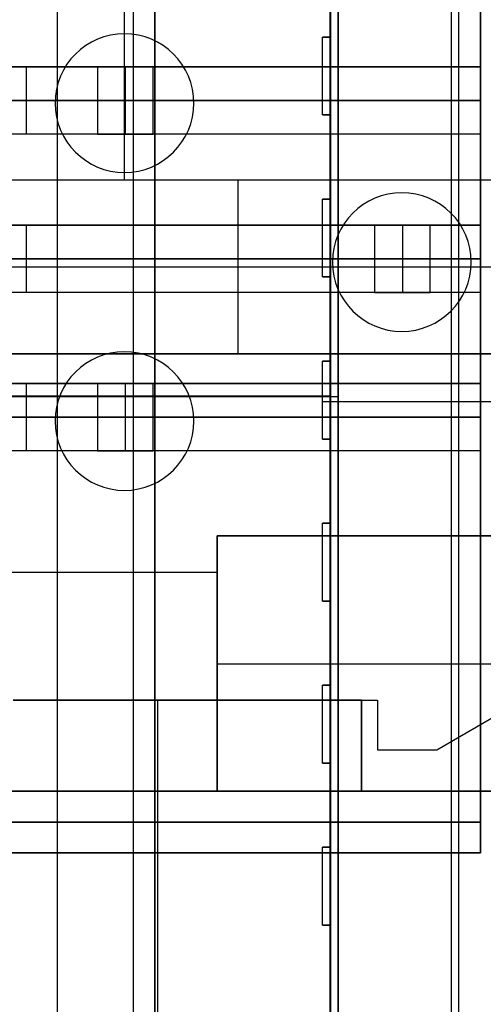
# Model space of a CAD drawing. Extents: x -64 to 57, y 4 to 161.
# Tile 141 of 256: x -56 to -53, y 122 to 128. Entities that reach past the tile are written whole.
import ezdxf

# ---------------------------------------------------------------- set-up
doc = ezdxf.new("R2010")
doc.units = 0
doc.layers.add('DEFAULT', color=7, linetype='CONTINUOUS')

msp = doc.modelspace()

# ---------------------------------------------------------------- linework, layer by layer
at = {"layer": 'DEFAULT', "color": 92}
for p, q in [((-53.9863, 99.1256, 53.7093), (-53.9863, 152.6542, 53.7093)), ((-53.9863, 99.1256, 59.6864), (-53.9863, 152.6542, 59.6864)), ((-53.9863, 152.5542, 65.5634), (-53.9863, 104.5143, 65.5634)), ((-53.2113, 104.5143, 65.5634), (-53.2113, 152.5542, 65.5634)), ((-53.2613, 147.1942, 51.8088), (-53.2613, 104.5143, 51.8089)), ((-54.0363, 128.1954, 51.8089), (-54.0363, 128.7351, 51.8089)), ((-54.0363, 128.1954, 53.7093), (-54.0363, 128.7351, 53.7093)), ((-54.0363, 128.1954, 52.7591), (-54.0363, 128.7351, 52.7591)), ((-54.0863, 127.6954, 51.8089), (-54.0863, 128.1954, 51.8089)), ((-54.0863, 128.1954, 51.8089), (-54.0363, 128.1954, 51.8089)), ((-54.0363, 128.1954, 53.7093), (-54.0863, 128.1954, 53.7093)), ((-54.0863, 128.1954, 53.7093), (-54.0863, 128.1954, 51.8089)), ((-54.0863, 127.6954, 53.7093), (-54.0863, 128.1954, 53.7093)), ((-54.0863, 128.1954, 52.7591), (-54.0363, 128.1954, 52.7591)), ((-54.0863, 127.6954, 52.7591), (-54.0863, 128.1954, 52.7591)), ((-54.0613, 128.1954, 51.8089), (-54.0613, 128.1954, 53.7093)), ((-54.0363, 128.1954, 51.8089), (-54.0363, 128.1954, 53.7093)), ((-54.0363, 127.6954, 53.7093), (-54.0363, 128.1954, 53.7093)), ((-54.0863, 127.9454, 51.8089), (-54.0863, 127.9454, 53.7093)), ((-54.0363, 127.6954, 51.8089), (-54.0863, 127.6954, 51.8089)), ((-54.0863, 127.6954, 53.7093), (-54.0363, 127.6954, 53.7093)), ((-54.0863, 127.6954, 51.8089), (-54.0863, 127.6954, 53.7093)), ((-54.0363, 127.6954, 52.7591), (-54.0863, 127.6954, 52.7591)), ((-54.0613, 127.6954, 51.8089), (-54.0613, 127.6954, 53.7093)), ((-54.0363, 127.1557, 51.8089), (-54.0363, 127.6954, 51.8089)), ((-54.0363, 127.1557, 53.7093), (-54.0363, 127.6954, 53.7093)), ((-54.0363, 127.6954, 53.7093), (-54.0363, 127.6954, 51.8089)), ((-54.0363, 127.1557, 52.7591), (-54.0363, 127.6954, 52.7591)), ((-54.0363, 127.4255, 51.8089), (-54.0363, 127.4255, 53.7093)), ((-54.0863, 126.6557, 51.8089), (-54.0863, 127.1557, 51.8089)), ((-54.0863, 127.1557, 51.8089), (-54.0363, 127.1557, 51.8089)), ((-54.0363, 127.1557, 53.7093), (-54.0863, 127.1557, 53.7093)), ((-54.0863, 127.1557, 53.7093), (-54.0863, 127.1557, 51.8089)), ((-54.0863, 126.6557, 53.7093), (-54.0863, 127.1557, 53.7093)), ((-54.0863, 127.1557, 52.7591), (-54.0363, 127.1557, 52.7591)), ((-54.0863, 126.6557, 52.7591), (-54.0863, 127.1557, 52.7591)), ((-54.0613, 127.1557, 51.8089), (-54.0613, 127.1557, 53.7093)), ((-54.0363, 127.1557, 51.8089), (-54.0363, 127.1557, 53.7093)), ((-54.0363, 126.6557, 53.7093), (-54.0363, 127.1557, 53.7093)), ((-54.0863, 126.9057, 51.8089), (-54.0863, 126.9057, 53.7093)), ((-54.0363, 126.6557, 51.8089), (-54.0863, 126.6557, 51.8089)), ((-54.0863, 126.6557, 53.7093), (-54.0363, 126.6557, 53.7093)), ((-54.0863, 126.6557, 51.8089), (-54.0863, 126.6557, 53.7093)), ((-54.0363, 126.6557, 52.7591), (-54.0863, 126.6557, 52.7591)), ((-54.0613, 126.6557, 51.8089), (-54.0613, 126.6557, 53.7093)), ((-54.0363, 126.116, 51.8089), (-54.0363, 126.6557, 51.8089)), ((-54.0363, 126.116, 53.7093), (-54.0363, 126.6557, 53.7093)), ((-54.0363, 126.6557, 53.7093), (-54.0363, 126.6557, 51.8089)), ((-54.0363, 126.116, 52.7591), (-54.0363, 126.6557, 52.7591)), ((-54.0363, 126.3858, 51.8089), (-54.0363, 126.3858, 53.7093)), ((-54.0863, 125.616, 51.8089), (-54.0863, 126.116, 51.8089)), ((-54.0863, 126.116, 51.8089), (-54.0363, 126.116, 51.8089)), ((-54.0363, 126.116, 53.7093), (-54.0863, 126.116, 53.7093)), ((-54.0863, 126.116, 53.7093), (-54.0863, 126.116, 51.8089)), ((-54.0863, 125.616, 53.7093), (-54.0863, 126.116, 53.7093)), ((-54.0863, 126.116, 52.7591), (-54.0363, 126.116, 52.7591)), ((-54.0863, 125.616, 52.7591), (-54.0863, 126.116, 52.7591)), ((-54.0613, 126.116, 51.8089), (-54.0613, 126.116, 53.7093)), ((-54.0363, 126.116, 51.8089), (-54.0363, 126.116, 53.7093)), ((-54.0363, 125.616, 53.7093), (-54.0363, 126.116, 53.7093)), ((-54.0863, 125.8899, 53.7093), (-53.9863, 125.8899, 53.7093)), ((-54.0863, 125.866, 51.8089), (-54.0863, 125.866, 53.7093)), ((-52.4363, 125.8542, 51.8089), (-54.0863, 125.8542, 51.8089)), ((-53.9863, 125.8899, 53.7093), (-53.9863, 125.8899, 65.5634)), ((-54.0363, 125.616, 51.8089), (-54.0863, 125.616, 51.8089)), ((-54.0863, 125.616, 53.7093), (-54.0363, 125.616, 53.7093)), ((-54.0863, 125.616, 51.8089), (-54.0863, 125.616, 53.7093)), ((-54.0363, 125.616, 52.7591), (-54.0863, 125.616, 52.7591)), ((-54.0613, 125.616, 51.8089), (-54.0613, 125.616, 53.7093)), ((-54.0363, 125.0763, 51.8089), (-54.0363, 125.616, 51.8089)), ((-54.0363, 125.0763, 53.7093), (-54.0363, 125.616, 53.7093)), ((-54.0363, 125.616, 53.7093), (-54.0363, 125.616, 51.8089)), ((-54.0363, 125.0763, 52.7591), (-54.0363, 125.616, 52.7591)), ((-54.0363, 125.3461, 51.8089), (-54.0363, 125.3461, 53.7093)), ((-54.0863, 124.5763, 51.8089), (-54.0863, 125.0763, 51.8089)), ((-54.0863, 125.0763, 51.8089), (-54.0363, 125.0763, 51.8089)), ((-54.0363, 125.0763, 53.7093), (-54.0863, 125.0763, 53.7093)), ((-54.0863, 125.0763, 53.7093), (-54.0863, 125.0763, 51.8089)), ((-54.0863, 124.5763, 53.7093), (-54.0863, 125.0763, 53.7093)), ((-54.0863, 125.0763, 52.7591), (-54.0363, 125.0763, 52.7591)), ((-54.0863, 124.5763, 52.7591), (-54.0863, 125.0763, 52.7591)), ((-54.0613, 125.0763, 51.8089), (-54.0613, 125.0763, 53.7093)), ((-54.0363, 125.0763, 51.8089), (-54.0363, 125.0763, 53.7093)), ((-54.0363, 124.5763, 53.7093), (-54.0363, 125.0763, 53.7093)), ((-54.0863, 124.8263, 51.8089), (-54.0863, 124.8263, 53.7093)), ((-54.0363, 124.5763, 51.8089), (-54.0863, 124.5763, 51.8089)), ((-54.0863, 124.5763, 53.7093), (-54.0363, 124.5763, 53.7093)), ((-54.0863, 124.5763, 51.8089), (-54.0863, 124.5763, 53.7093)), ((-54.0363, 124.5763, 52.7591), (-54.0863, 124.5763, 52.7591)), ((-54.0613, 124.5763, 51.8089), (-54.0613, 124.5763, 53.7093)), ((-54.0363, 124.0366, 51.8089), (-54.0363, 124.5763, 51.8089)), ((-54.0363, 124.0366, 53.7093), (-54.0363, 124.5763, 53.7093)), ((-54.0363, 124.5763, 53.7093), (-54.0363, 124.5763, 51.8089)), ((-54.0363, 124.0366, 52.7591), (-54.0363, 124.5763, 52.7591)), ((-54.0363, 124.3064, 51.8089), (-54.0363, 124.3064, 53.7093)), ((-54.0863, 123.5366, 51.8089), (-54.0863, 124.0366, 51.8089)), ((-54.0863, 124.0366, 51.8089), (-54.0363, 124.0366, 51.8089)), ((-54.0363, 124.0366, 53.7093), (-54.0863, 124.0366, 53.7093)), ((-54.0863, 124.0366, 53.7093), (-54.0863, 124.0366, 51.8089)), ((-54.0863, 123.5366, 53.7093), (-54.0863, 124.0366, 53.7093)), ((-54.0863, 124.0366, 52.7591), (-54.0363, 124.0366, 52.7591)), ((-54.0863, 123.5366, 52.7591), (-54.0863, 124.0366, 52.7591)), ((-54.0613, 124.0366, 51.8089), (-54.0613, 124.0366, 53.7093)), ((-54.0363, 124.0366, 51.8089), (-54.0363, 124.0366, 53.7093)), ((-54.0363, 123.5366, 53.7093), (-54.0363, 124.0366, 53.7093)), ((-54.0863, 123.7866, 51.8089), (-54.0863, 123.7866, 53.7093)), ((-54.0363, 123.5366, 51.8089), (-54.0863, 123.5366, 51.8089)), ((-54.0863, 123.5366, 53.7093), (-54.0363, 123.5366, 53.7093)), ((-54.0863, 123.5366, 51.8089), (-54.0863, 123.5366, 53.7093)), ((-54.0363, 123.5366, 52.7591), (-54.0863, 123.5366, 52.7591)), ((-54.0613, 123.5366, 51.8089), (-54.0613, 123.5366, 53.7093)), ((-54.0363, 122.9969, 51.8089), (-54.0363, 123.5366, 51.8089)), ((-54.0363, 122.9969, 53.7093), (-54.0363, 123.5366, 53.7093)), ((-54.0363, 123.5366, 53.7093), (-54.0363, 123.5366, 51.8089)), ((-54.0363, 122.9969, 52.7591), (-54.0363, 123.5366, 52.7591)), ((-54.0363, 123.2667, 51.8089), (-54.0363, 123.2667, 53.7093)), ((-54.0863, 122.4969, 51.8089), (-54.0863, 122.9969, 51.8089)), ((-54.0863, 122.9969, 51.8089), (-54.0363, 122.9969, 51.8089)), ((-54.0363, 122.9969, 53.7093), (-54.0863, 122.9969, 53.7093)), ((-54.0863, 122.9969, 53.7093), (-54.0863, 122.9969, 51.8089)), ((-54.0863, 122.4969, 53.7093), (-54.0863, 122.9969, 53.7093)), ((-54.0863, 122.9969, 52.7591), (-54.0363, 122.9969, 52.7591)), ((-54.0863, 122.4969, 52.7591), (-54.0863, 122.9969, 52.7591)), ((-54.0613, 122.9969, 51.8089), (-54.0613, 122.9969, 53.7093)), ((-54.0363, 122.9969, 51.8089), (-54.0363, 122.9969, 53.7093)), ((-54.0363, 122.4969, 53.7093), (-54.0363, 122.9969, 53.7093)), ((-54.0863, 122.7469, 51.8089), (-54.0863, 122.7469, 53.7093)), ((-54.0363, 122.4969, 51.8089), (-54.0863, 122.4969, 51.8089)), ((-54.0863, 122.4969, 53.7093), (-54.0363, 122.4969, 53.7093)), ((-54.0863, 122.4969, 51.8089), (-54.0863, 122.4969, 53.7093)), ((-54.0363, 122.4969, 52.7591), (-54.0863, 122.4969, 52.7591)), ((-54.0613, 122.4969, 51.8089), (-54.0613, 122.4969, 53.7093)), ((-54.0363, 121.9572, 51.8089), (-54.0363, 122.4969, 51.8089)), ((-54.0363, 121.9572, 53.7093), (-54.0363, 122.4969, 53.7093)), ((-54.0363, 122.4969, 53.7093), (-54.0363, 122.4969, 51.8089)), ((-54.0363, 121.9572, 52.7591), (-54.0363, 122.4969, 52.7591)), ((-54.0363, 122.227, 51.8089), (-54.0363, 122.227, 53.7093))]:
    msp.add_line(p, q, dxfattribs=at)
at = {"layer": 'DEFAULT', "color": 51}
for p, q in [((-55.7863, 99.2256, 53.8093), (-55.7863, 152.5542, 53.8093)), ((-55.7863, 99.2256, 65.5634), (-55.7863, 152.5542, 65.5634)), ((-54.0363, 99.2256, 53.8093), (-54.0363, 152.5542, 53.8093)), ((-54.0363, 152.5542, 65.5634), (-54.0363, 99.2256, 65.5634)), ((-54.0363, 99.2256, 59.6864), (-54.0363, 152.5542, 59.6864)), ((-57.5363, 125.8899, 53.8093), (-54.0363, 125.8899, 53.8093)), ((-54.0363, 125.8899, 65.5634), (-57.5363, 125.8899, 65.5634)), ((-54.0363, 125.8899, 65.5634), (-54.0363, 125.8899, 53.8093))]:
    msp.add_line(p, q, dxfattribs=at)
at = {"layer": 'DEFAULT', "color": 8}
for p, q in [((-54.0351, 102.3643, 53.8087), (-54.0361, 149.4156, 53.8087)), ((-54.0361, 149.4156, 51.8087), (-54.0351, 102.3643, 51.8087)), ((-54.0351, 102.3643, 52.8087), (-54.0361, 149.4156, 52.8087)), ((-54.0356, 125.89, 51.8087), (-59.4356, 125.89, 51.8088)), ((-59.4356, 125.89, 53.8088), (-54.0356, 125.89, 53.8087)), ((-54.0356, 125.89, 51.8087), (-54.0356, 125.89, 53.8087))]:
    msp.add_line(p, q, dxfattribs=at)
at = {"layer": 'DEFAULT', "color": 7}
for p, q in [((-55.1613, 102.6643, 51.1084), (-55.1613, 149.1156, 51.1084)), ((-55.1613, 102.6643, 66.2634), (-55.1613, 149.1156, 66.2634)), ((-55.1613, 102.6643, 65.7634), (-55.1613, 149.1156, 65.7634)), ((-55.1613, 149.1156, 51.6084), (-55.1613, 102.6643, 51.6084)), ((-54.0363, 141.1156, 51.1084), (-54.0363, 110.6642, 51.1084)), ((-54.0363, 110.6642, 66.2634), (-54.0363, 141.1156, 66.2634)), ((-54.0363, 110.6642, 65.7634), (-54.0363, 141.1156, 65.7634)), ((-54.0363, 110.6642, 51.6084), (-54.0363, 141.1156, 51.6084)), ((-54.0363, 110.6642, 66.0134), (-54.0363, 141.1156, 66.0134)), ((-54.0363, 110.6642, 51.3584), (-54.0363, 141.1156, 51.3584)), ((-54.0363, 125.8899, 51.1084), (-60.1363, 125.8899, 51.1084)), ((-60.1363, 125.8899, 66.2634), (-54.0363, 125.8899, 66.2634)), ((-54.0363, 125.8899, 65.7634), (-60.1363, 125.8899, 65.7634)), ((-54.0363, 125.8899, 51.6084), (-60.1363, 125.8899, 51.6084)), ((-54.0363, 125.8899, 66.2634), (-54.0363, 125.8899, 65.7634)), ((-54.0363, 125.8899, 51.1084), (-54.0363, 125.8899, 51.6084))]:
    msp.add_line(p, q, dxfattribs=at)
at = {"layer": 'DEFAULT', "color": 254}
for p, q in [((-55.3011, 137.5669, 50.8638), (-55.3011, 105.3089, 50.8638)), ((-53.0735, 135.6619, 42.5364), (-53.0735, 122.9619, 42.5364)), ((-53.0735, 135.2682, 39.8148), (-53.0735, 123.3556, 39.8148)), ((-53.0735, 123.3556, 44.242), (-53.0735, 135.2682, 44.242)), ((-55.3595, 131.3439, 50.0078), (-55.3595, 127.2799, 50.0078)), ((-53.0735, 128.0038, 43.5938), (-59.3336, 128.0038, 40.2653)), ((-58.9031, 128.0038, 40.0914), (-53.0735, 128.0038, 43.1911)), ((-55.9883, 128.0038, 41.6412), (-55.9883, 127.572, 41.6412)), ((-55.174, 128.0038, 37.892), (-55.5296, 128.0038, 37.892)), ((-55.5296, 128.0038, 37.892), (-55.5296, 127.572, 37.892)), ((-55.5296, 128.0038, 34.9202), (-55.5296, 128.0038, 37.892)), ((-55.174, 128.0038, 34.9202), (-55.5296, 128.0038, 34.9202)), ((-55.5296, 128.0038, 34.9202), (-55.5296, 127.572, 34.9202)), ((-55.174, 128.0038, 36.4061), (-55.5296, 128.0038, 36.4061)), ((-55.5296, 128.0038, 36.4061), (-55.5296, 127.572, 36.4061)), ((-55.3518, 128.0038, 34.9202), (-55.3518, 128.0038, 37.892)), ((-55.3518, 128.0038, 34.9202), (-55.3518, 127.572, 34.9202)), ((-55.174, 127.572, 37.892), (-55.174, 128.0038, 37.892)), ((-55.174, 128.0038, 37.892), (-55.174, 128.0038, 34.9202)), ((-55.174, 127.572, 34.9202), (-55.174, 128.0038, 34.9202)), ((-55.174, 127.572, 36.4061), (-55.174, 128.0038, 36.4061)), ((-53.0735, 127.572, 43.1911), (-53.0735, 128.0038, 43.1911)), ((-53.0735, 128.0038, 43.1911), (-53.0735, 128.0038, 43.5938)), ((-53.0735, 128.0038, 43.5938), (-53.0735, 127.572, 43.5938)), ((-53.0735, 127.7879, 43.5938), (-59.3336, 127.7879, 40.2653)), ((-58.9031, 127.7879, 40.0914), (-53.0735, 127.7879, 43.1911)), ((-55.5296, 127.7879, 34.9202), (-55.5296, 127.7879, 37.892)), ((-55.174, 127.7879, 34.9202), (-55.5296, 127.7879, 34.9202)), ((-55.174, 127.7879, 34.9202), (-55.174, 127.7879, 37.892)), ((-53.0735, 127.572, 43.5938), (-59.3336, 127.572, 40.2653)), ((-53.0735, 127.572, 43.1911), (-58.9031, 127.572, 40.0914)), ((-55.5296, 127.572, 37.892), (-55.174, 127.572, 37.892)), ((-55.5296, 127.572, 34.9202), (-55.5296, 127.572, 37.892)), ((-55.5296, 127.572, 34.9202), (-55.174, 127.572, 34.9202)), ((-55.5296, 127.572, 36.4061), (-55.174, 127.572, 36.4061)), ((-55.3518, 127.572, 34.9202), (-55.3518, 127.572, 37.892)), ((-55.174, 127.572, 37.892), (-55.174, 127.572, 34.9202)), ((-53.0735, 127.572, 43.5938), (-53.0735, 127.572, 43.1911)), ((-62.9795, 127.2799, 50.0078), (-47.7395, 127.2799, 50.0078)), ((-61.519, 127.2799, 49.576), (-47.7395, 127.2799, 49.576)), ((-55.3595, 127.2799, 49.576), (-55.3595, 127.2799, 50.0078)), ((-54.6292, 127.2799, 49.576), (-54.6292, 126.1623, 49.576)), ((-53.0735, 126.9878, 43.5938), (-59.3336, 126.9878, 40.2653)), ((-58.9031, 126.9878, 40.0914), (-53.0735, 126.9878, 43.1911)), ((-55.9883, 126.9878, 41.6412), (-55.9883, 126.556, 41.6412)), ((-53.396, 126.9878, 37.892), (-53.7516, 126.9878, 37.892)), ((-53.7516, 126.9878, 37.892), (-53.7516, 126.556, 37.892)), ((-53.7516, 126.9878, 34.9202), (-53.7516, 126.9878, 37.892)), ((-53.396, 126.9878, 34.9202), (-53.7516, 126.9878, 34.9202)), ((-53.7516, 126.9878, 34.9202), (-53.7516, 126.556, 34.9202)), ((-53.396, 126.9878, 36.4061), (-53.7516, 126.9878, 36.4061)), ((-53.7516, 126.9878, 36.4061), (-53.7516, 126.556, 36.4061)), ((-53.5738, 126.9878, 34.9202), (-53.5738, 126.9878, 37.892)), ((-53.5738, 126.9878, 34.9202), (-53.5738, 126.556, 34.9202)), ((-53.396, 126.556, 37.892), (-53.396, 126.9878, 37.892)), ((-53.396, 126.9878, 37.892), (-53.396, 126.9878, 34.9202)), ((-53.396, 126.556, 34.9202), (-53.396, 126.9878, 34.9202)), ((-53.396, 126.556, 36.4061), (-53.396, 126.9878, 36.4061)), ((-53.0735, 126.556, 43.1911), (-53.0735, 126.9878, 43.1911)), ((-53.0735, 126.9878, 43.1911), (-53.0735, 126.9878, 43.5938)), ((-53.0735, 126.9878, 43.5938), (-53.0735, 126.556, 43.5938)), ((-53.0735, 126.7719, 43.5938), (-59.3336, 126.7719, 40.2653)), ((-58.9031, 126.7719, 40.0914), (-53.0735, 126.7719, 43.1911)), ((-53.7516, 126.7719, 34.9202), (-53.7516, 126.7719, 37.892)), ((-53.396, 126.7719, 34.9202), (-53.7516, 126.7719, 34.9202)), ((-53.396, 126.7719, 34.9202), (-53.396, 126.7719, 37.892)), ((-61.519, 126.7211, 49.576), (-47.7395, 126.7211, 49.576)), ((-53.0735, 126.556, 43.5938), (-59.3336, 126.556, 40.2653)), ((-53.0735, 126.556, 43.1911), (-58.9031, 126.556, 40.0914)), ((-53.7516, 126.556, 37.892), (-53.396, 126.556, 37.892)), ((-53.7516, 126.556, 34.9202), (-53.7516, 126.556, 37.892)), ((-53.7516, 126.556, 34.9202), (-53.396, 126.556, 34.9202)), ((-53.7516, 126.556, 36.4061), (-53.396, 126.556, 36.4061)), ((-53.5738, 126.556, 34.9202), (-53.5738, 126.556, 37.892)), ((-53.396, 126.556, 37.892), (-53.396, 126.556, 34.9202)), ((-53.0735, 126.556, 43.5938), (-53.0735, 126.556, 43.1911)), ((-50.7875, 126.1623, 47.1884), (-62.9795, 126.1623, 47.1884)), ((-62.9795, 126.1623, 48.3822), (-47.7395, 126.1623, 48.3822)), ((-47.7395, 126.1623, 49.576), (-61.519, 126.1623, 49.576)), ((-55.3595, 126.1623, 47.1884), (-55.3595, 126.1623, 49.576)), ((-53.0735, 125.9718, 43.5938), (-59.3336, 125.9718, 40.2653)), ((-58.9031, 125.9718, 40.0914), (-53.0735, 125.9718, 43.1911)), ((-55.9883, 125.9718, 41.6412), (-55.9883, 125.54, 41.6412)), ((-55.174, 125.9718, 37.892), (-55.5296, 125.9718, 37.892)), ((-55.5296, 125.9718, 37.892), (-55.5296, 125.54, 37.892)), ((-55.5296, 125.9718, 34.9202), (-55.5296, 125.9718, 37.892)), ((-55.174, 125.9718, 34.9202), (-55.5296, 125.9718, 34.9202)), ((-55.5296, 125.9718, 34.9202), (-55.5296, 125.54, 34.9202)), ((-55.174, 125.9718, 36.4061), (-55.5296, 125.9718, 36.4061)), ((-55.5296, 125.9718, 36.4061), (-55.5296, 125.54, 36.4061)), ((-55.3518, 125.9718, 34.9202), (-55.3518, 125.9718, 37.892)), ((-55.3518, 125.9718, 34.9202), (-55.3518, 125.54, 34.9202)), ((-55.174, 125.54, 37.892), (-55.174, 125.9718, 37.892)), ((-55.174, 125.9718, 37.892), (-55.174, 125.9718, 34.9202)), ((-55.174, 125.54, 34.9202), (-55.174, 125.9718, 34.9202)), ((-55.174, 125.54, 36.4061), (-55.174, 125.9718, 36.4061)), ((-53.0735, 125.54, 43.1911), (-53.0735, 125.9718, 43.1911)), ((-53.0735, 125.9718, 43.1911), (-53.0735, 125.9718, 43.5938)), ((-53.0735, 125.9718, 43.5938), (-53.0735, 125.54, 43.5938)), ((-53.0735, 125.7559, 43.5938), (-59.3336, 125.7559, 40.2653)), ((-58.9031, 125.7559, 40.0914), (-53.0735, 125.7559, 43.1911)), ((-55.5296, 125.7559, 34.9202), (-55.5296, 125.7559, 37.892)), ((-55.174, 125.7559, 34.9202), (-55.5296, 125.7559, 34.9202)), ((-55.174, 125.7559, 34.9202), (-55.174, 125.7559, 37.892)), ((-53.0735, 125.54, 43.5938), (-59.3336, 125.54, 40.2653)), ((-53.0735, 125.54, 43.1911), (-58.9031, 125.54, 40.0914)), ((-55.5296, 125.54, 37.892), (-55.174, 125.54, 37.892)), ((-55.5296, 125.54, 34.9202), (-55.5296, 125.54, 37.892)), ((-55.5296, 125.54, 34.9202), (-55.174, 125.54, 34.9202)), ((-55.5296, 125.54, 36.4061), (-55.174, 125.54, 36.4061)), ((-55.3518, 125.54, 34.9202), (-55.3518, 125.54, 37.892)), ((-55.174, 125.54, 37.892), (-55.174, 125.54, 34.9202)), ((-53.0735, 125.54, 43.5938), (-53.0735, 125.54, 43.1911)), ((-54.7626, 124.9939, 47.1884), (-50.7875, 124.9939, 47.1884)), ((-54.7626, 123.3556, 47.1884), (-54.7626, 124.9939, 47.1884)), ((-54.7626, 124.9939, 45.8676), (-50.7875, 124.9939, 45.8676)), ((-54.7626, 123.3556, 45.8676), (-54.7626, 124.9939, 45.8676)), ((-54.7626, 124.9939, 47.1884), (-54.7626, 124.9939, 45.8676)), ((-54.7626, 124.9939, 46.528), (-54.7626, 123.3556, 46.528)), ((-50.7875, 124.9939, 46.528), (-54.7626, 124.9939, 46.528)), ((-54.7626, 124.7589, 47.1884), (-62.9795, 124.7589, 47.1884)), ((-54.7626, 124.1747, 45.8676), (-50.7875, 124.1747, 45.8676)), ((-54.7626, 124.1747, 45.8676), (-54.7626, 124.1747, 47.1884)), ((-53.3529, 123.6223, 37.892), (-52.7179, 123.9889, 37.892)), ((-53.3529, 123.6223, 38.7302), (-52.7179, 123.9889, 38.7302)), ((-53.3529, 123.6223, 38.3111), (-52.7179, 123.9889, 38.3111)), ((-56.0707, 123.9398, 37.8412), (-53.8355, 123.9398, 37.8412)), ((-53.8355, 123.9398, 37.892), (-56.0707, 123.9398, 37.892)), ((-56.0707, 123.9398, 37.8666), (-53.8355, 123.9398, 37.8666)), ((-55.1448, 123.9398, 37.8412), (-55.1448, 118.936, 37.8412)), ((-54.9531, 123.9398, 37.8412), (-54.9531, 123.9398, 37.892)), ((-53.8355, 123.9398, 37.8412), (-53.8355, 123.3556, 37.8412)), ((-53.8355, 123.3556, 38.7302), (-53.8355, 123.9398, 38.7302)), ((-53.8355, 123.9398, 38.7302), (-53.7339, 123.9398, 38.7302)), ((-53.8355, 123.9398, 37.892), (-53.8355, 123.9398, 37.8412)), ((-53.8355, 123.9398, 38.7302), (-53.8355, 123.9398, 37.892)), ((-53.8355, 123.9398, 37.892), (-53.7339, 123.9398, 37.892)), ((-53.8355, 123.9398, 38.2857), (-53.8355, 123.3556, 38.2857)), ((-53.8355, 123.9398, 38.3111), (-53.7339, 123.9398, 38.3111)), ((-53.7847, 123.9398, 37.892), (-53.7847, 123.9398, 38.7302)), ((-53.7339, 123.9398, 38.7302), (-53.7339, 123.6223, 38.7302)), ((-53.7339, 123.9398, 37.892), (-53.7339, 123.6223, 37.892)), ((-53.7339, 123.9398, 38.7302), (-53.7339, 123.9398, 37.892)), ((-53.7339, 123.9398, 38.3111), (-53.7339, 123.6223, 38.3111)), ((-53.7339, 123.781, 37.892), (-53.7339, 123.781, 38.7302)), ((-53.8355, 123.6477, 37.8412), (-53.8355, 123.6477, 38.7302)), ((-53.7339, 123.6223, 38.7302), (-53.3529, 123.6223, 38.7302)), ((-53.7339, 123.6223, 37.892), (-53.3529, 123.6223, 37.892)), ((-53.7339, 123.6223, 38.7302), (-53.7339, 123.6223, 37.892)), ((-53.7339, 123.6223, 38.3111), (-53.3529, 123.6223, 38.3111)), ((-53.5434, 123.6223, 37.892), (-53.5434, 123.6223, 38.7302)), ((-53.3529, 123.6223, 38.7302), (-53.3529, 123.6223, 37.892)), ((-53.0735, 123.3556, 39.8148), (-62.9795, 123.3556, 39.8148)), ((-53.0735, 123.3556, 42.464), (-62.9795, 123.3556, 42.464)), ((-62.9795, 123.3556, 45.258), (-53.0735, 123.3556, 45.258)), ((-54.7626, 123.3556, 47.1884), (-62.9795, 123.3556, 47.1884)), ((-62.9795, 123.3556, 41.1394), (-53.0735, 123.3556, 41.1394)), ((-62.9795, 123.3556, 45.7152), (-50.7875, 123.3556, 45.7152)), ((-54.7626, 123.3556, 45.8676), (-54.7626, 123.3556, 47.1884)), ((-50.7875, 123.3556, 45.8676), (-54.7626, 123.3556, 45.8676)), ((-53.8355, 123.3556, 37.8412), (-47.6226, 123.3556, 37.8412)), ((-47.6226, 123.3556, 38.7302), (-53.8355, 123.3556, 38.7302)), ((-53.8355, 123.3556, 37.8412), (-53.8355, 123.3556, 38.7302)), ((-53.8355, 123.3556, 38.2857), (-47.6226, 123.3556, 38.2857)), ((-53.0735, 123.3556, 39.8148), (-53.0735, 123.3556, 42.464)), ((-53.0735, 123.3556, 45.258), (-53.0735, 123.3556, 44.242)), ((-53.0735, 123.3556, 42.464), (-53.0735, 122.9619, 42.464)), ((-53.0735, 122.9619, 45.258), (-53.0735, 123.3556, 45.258)), ((-53.0735, 123.3556, 44.242), (-50.7875, 123.3556, 44.242)), ((-62.9795, 123.1587, 42.464), (-53.0735, 123.1587, 42.464)), ((-53.0735, 123.1587, 45.258), (-62.9795, 123.1587, 45.258)), ((-53.0735, 122.9619, 42.464), (-62.9795, 122.9619, 42.464)), ((-62.9795, 122.9619, 45.258), (-53.0735, 122.9619, 45.258)), ((-62.9795, 122.9619, 43.861), (-53.0735, 122.9619, 43.861)), ((-53.0735, 122.9619, 42.464), (-53.0735, 122.9619, 45.258))]:
    msp.add_line(p, q, dxfattribs=at)
at = {"layer": 'DEFAULT', "color": 156}
for p, q in [((-55.357, 128.2164, 37.5166), (-55.357, 128.2164, 35.8806)), ((-55.802, 127.7714, 37.5166), (-55.802, 127.7714, 35.8806)), ((-54.912, 127.7714, 35.8806), (-54.912, 127.7714, 37.5166)), ((-55.357, 127.3264, 37.5166), (-55.357, 127.3264, 35.8806)), ((-53.577, 127.1964, 37.5166), (-53.577, 127.1964, 35.8806)), ((-54.022, 126.7514, 37.5166), (-54.022, 126.7514, 35.8806)), ((-53.132, 126.7514, 35.8806), (-53.132, 126.7514, 37.5166)), ((-53.577, 126.3064, 37.5166), (-53.577, 126.3064, 35.8806)), ((-55.357, 126.1764, 37.5166), (-55.357, 126.1764, 35.8806)), ((-55.802, 125.7314, 37.5166), (-55.802, 125.7314, 35.8806)), ((-54.912, 125.7314, 35.8806), (-54.912, 125.7314, 37.5166)), ((-55.357, 125.2864, 37.5166), (-55.357, 125.2864, 35.8806))]:
    msp.add_line(p, q, dxfattribs=at)
for centre, start, end in [((-55.357, 127.7714, 37.5166), 0, 180), ((-55.357, 127.7714, 35.8806), 0, 180), ((-55.357, 127.7714, 36.6986), 0, 180), ((-55.357, 127.7714, 37.5166), 180, 0), ((-55.357, 127.7714, 35.8806), 180, 0), ((-55.357, 127.7714, 36.6986), 180, 0), ((-53.577, 126.7514, 37.5166), 0, 180), ((-53.577, 126.7514, 35.8806), 0, 180), ((-53.577, 126.7514, 36.6986), 0, 180), ((-53.577, 126.7514, 37.5166), 180, 0), ((-53.577, 126.7514, 35.8806), 180, 0), ((-53.577, 126.7514, 36.6986), 180, 0), ((-55.357, 125.7314, 37.5166), 0, 180), ((-55.357, 125.7314, 35.8806), 0, 180), ((-55.357, 125.7314, 36.6986), 0, 180), ((-55.357, 125.7314, 37.5166), 180, 0), ((-55.357, 125.7314, 35.8806), 180, 0), ((-55.357, 125.7314, 36.6986), 180, 0)]:
    msp.add_arc(centre, 0.445, start, end, dxfattribs=at)

doc.saveas('drawing.dxf')
